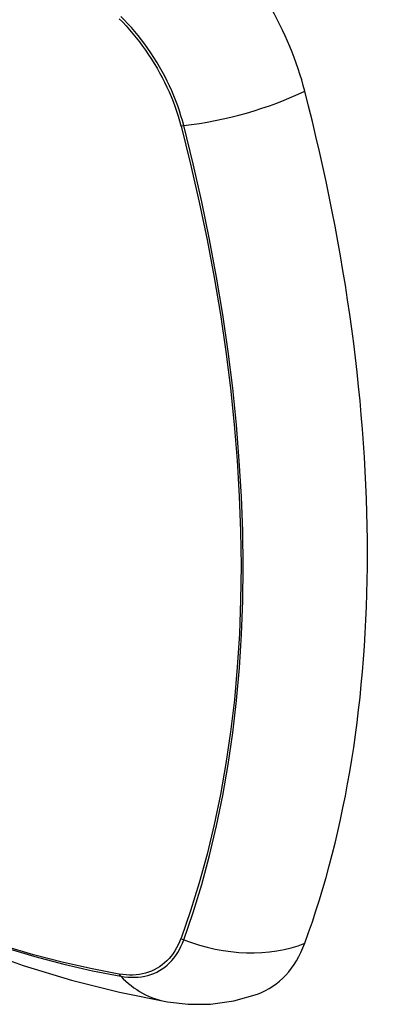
# Model space of a CAD drawing. Header units: inches. Extents: x 584 to 686, y 228 to 319.
# Tile 18 of 114: x 584.982 to 585.285, y 295.953 to 296.761. Entities that reach past the tile are written whole.
import ezdxf

# ---------------------------------------------------------------- set-up
doc = ezdxf.new("R2010")
doc.units = ezdxf.units.IN
doc.header["$MEASUREMENT"] = 0
doc.layers.add('Visible Edges(ANSI)', color=7, linetype='Continuous', lineweight=25)
doc.layers.add('Visible Tangent Edges(ANSI)', color=7, linetype='Continuous', lineweight=25)

msp = doc.modelspace()

# ---------------------------------------------------------------- linework, layer by layer
at = {"layer": 'Visible Edges(ANSI)', "flags": 128}
for points in [[(584.48929, 296.30518), (584.5251, 296.27102), (584.56147, 296.23826), (584.59835, 296.20694), (584.63569, 296.17713), (584.67345, 296.14886), (584.71159, 296.12221), (584.75004, 296.0972), (584.78878, 296.0739), (584.82775, 296.05234), (584.86691, 296.03259), (584.90623, 296.01468), (584.94564, 295.99867), (584.98512, 295.98461), (585.02461, 295.97254), (585.06407, 295.96253), (585.10345, 295.95462)], [(585.10345, 295.95462), (585.12049, 295.95266), (585.13879, 295.95279), (585.158, 295.95548), (585.1775, 295.9611)]]:
    msp.add_lwpolyline(points, dxfattribs=at)
at = {"layer": 'Visible Edges(ANSI)'}
for centre, major_axis, start_param, end_param in [((585.09809, 296.72341), (0.08858, -0.15343), 1.121659, 2.019933), ((584.34912, 296.85354), (-0.64961, 1.12515), 3.59073, 4.263252), ((585.09809, 296.11883), (0.08858, -0.15343), 6.184386, 6.732322)]:
    msp.add_ellipse(centre, major_axis=major_axis, ratio=0.57735, start_param=start_param, end_param=end_param, dxfattribs=at)
at = {"layer": 'Visible Tangent Edges(ANSI)'}
for p, q in [((585.11462, 296.67437), (585.11474, 296.67392)), ((585.11474, 296.00711), (585.11462, 296.00679)), ((585.06389, 295.9775), (585.06356, 295.97756))]:
    msp.add_line(p, q, dxfattribs=at)
at = {"layer": 'Visible Tangent Edges(ANSI)', "flags": 128}
for points in [[(585.11692, 296.67449), (585.11585, 296.67854), (585.11466, 296.68261), (585.11336, 296.68669), (585.11195, 296.69077), (585.11043, 296.69485), (585.10881, 296.69892), (585.10709, 296.70297), (585.10527, 296.707), (585.10335, 296.71101), (585.10134, 296.71498), (585.09924, 296.71892), (585.09705, 296.72281), (585.09477, 296.72665), (585.09242, 296.73044), (585.08998, 296.73417), (585.08747, 296.73783), (585.08489, 296.74142), (585.08224, 296.74494), (585.07952, 296.74838), (585.07675, 296.75173), (585.07392, 296.75499), (585.07104, 296.75815), (585.06811, 296.76122), (585.06514, 296.76418)], [(585.06389, 296.76225), (585.06678, 296.75932), (585.06964, 296.75629), (585.07244, 296.75317), (585.07519, 296.74996), (585.07789, 296.74666), (585.08054, 296.74329), (585.08312, 296.73984), (585.08563, 296.73632), (585.08808, 296.73273), (585.09046, 296.72908), (585.09276, 296.72538), (585.09498, 296.72162), (585.09713, 296.71781), (585.09919, 296.71397), (585.10116, 296.71008), (585.10304, 296.70617), (585.10483, 296.70223), (585.10653, 296.69827), (585.10813, 296.6943), (585.10964, 296.69031), (585.11104, 296.68632), (585.11234, 296.68233), (585.11353, 296.67835), (585.11462, 296.67437)], [(585.11474, 296.67392), (585.12251, 296.64266), (585.12964, 296.61154), (585.1361, 296.58057), (585.14191, 296.54978), (585.14705, 296.51919), (585.15151, 296.48884), (585.1553, 296.45873), (585.15841, 296.42888), (585.16084, 296.39933), (585.16258, 296.3701), (585.16364, 296.34123), (585.164, 296.31275), (585.16367, 296.28465), (585.16265, 296.25695), (585.16093, 296.22964), (585.15852, 296.20276), (585.15542, 296.17635), (585.15162, 296.15044), (585.14714, 296.12506), (585.14198, 296.10024), (585.13615, 296.07601), (585.12966, 296.05239), (585.12252, 296.02942), (585.11474, 296.00711)], [(585.11692, 296.00564), (585.12465, 296.02806), (585.13174, 296.05114), (585.13817, 296.07486), (585.14394, 296.09919), (585.14905, 296.12411), (585.15348, 296.14959), (585.15723, 296.17559), (585.16029, 296.20209), (585.16267, 296.22906), (585.16436, 296.25644), (585.16536, 296.28422), (585.16569, 296.31238), (585.16533, 296.34093), (585.1643, 296.36987), (585.16258, 296.39917), (585.16018, 296.4288), (585.15711, 296.45872), (585.15337, 296.48889), (585.14896, 296.51932), (585.14387, 296.54999), (585.13812, 296.58086), (585.13171, 296.61192), (585.12464, 296.64313), (585.11692, 296.67449)], [(585.11462, 296.00679), (585.11353, 296.00408), (585.11234, 296.00148), (585.11103, 295.99899), (585.10963, 295.99662), (585.10813, 295.99437), (585.10653, 295.99225), (585.10483, 295.99025), (585.10304, 295.98837), (585.10116, 295.98663), (585.09919, 295.98503), (585.09713, 295.98356), (585.09499, 295.98223), (585.09276, 295.98104), (585.09046, 295.97999), (585.08808, 295.97909), (585.08564, 295.97832), (585.08312, 295.97771), (585.08054, 295.97724), (585.0779, 295.97691), (585.0752, 295.97673), (585.07244, 295.97671), (585.06964, 295.97682), (585.06678, 295.97709), (585.06389, 295.9775)], [(585.06514, 295.97574), (585.06811, 295.97529), (585.07104, 295.97498), (585.07392, 295.97484), (585.07675, 295.97484), (585.07953, 295.975), (585.08224, 295.97531), (585.08489, 295.97578), (585.08747, 295.9764), (585.08998, 295.97717), (585.09242, 295.97809), (585.09477, 295.97916), (585.09705, 295.98037), (585.09924, 295.98174), (585.10134, 295.98324), (585.10335, 295.98489), (585.10527, 295.98668), (585.10709, 295.9886), (585.10881, 295.99066), (585.11043, 295.99285), (585.11194, 295.99517), (585.11335, 295.99761), (585.11466, 296.00017), (585.11585, 296.00285), (585.11692, 296.00564)], [(585.06356, 295.97756), (585.04037, 295.98197), (585.01698, 295.98726), (584.99339, 295.99341), (584.96963, 296.00044)], [(584.97079, 295.99893), (584.99465, 295.99183), (585.01834, 295.9856), (585.04184, 295.98023), (585.06514, 295.97574)]]:
    msp.add_lwpolyline(points, dxfattribs=at)
at = {"layer": 'Visible Tangent Edges(ANSI)'}
for centre, major_axis, ratio, start_param, end_param in [((584.73056, 296.51122), (-0.17318, 0.29996), 0.57735, 5.05527, 10.652693), ((585.1498, 296.72309), (-0.11437, -0.02947), 0.354513, 1.189336, 2.097696), ((585.11966, 296.67854), (-0.00954, -0.00241), 0.356312, 0.927458, 1.191165), ((585.11966, 296.01234), (-0.00927, 0.00332), 0.735414, 1.274627, 1.538334), ((585.1498, 296.08608), (0.11089, -0.04067), 0.735518, 4.685548, 5.593908), ((585.07002, 295.98368), (-0.00172, -0.00969), 0.732421, 5.525852, 5.789559), ((585.12367, 296.07099), (-0.02022, -0.11637), 0.735518, 5.786899, 6.283185)]:
    msp.add_ellipse(centre, major_axis=major_axis, ratio=ratio, start_param=start_param, end_param=end_param, dxfattribs=at)
msp.add_ellipse((584.73115, 296.51156), major_axis=(-0.17111, 0.29637), ratio=0.57735, dxfattribs=at)

doc.saveas('drawing.dxf')
